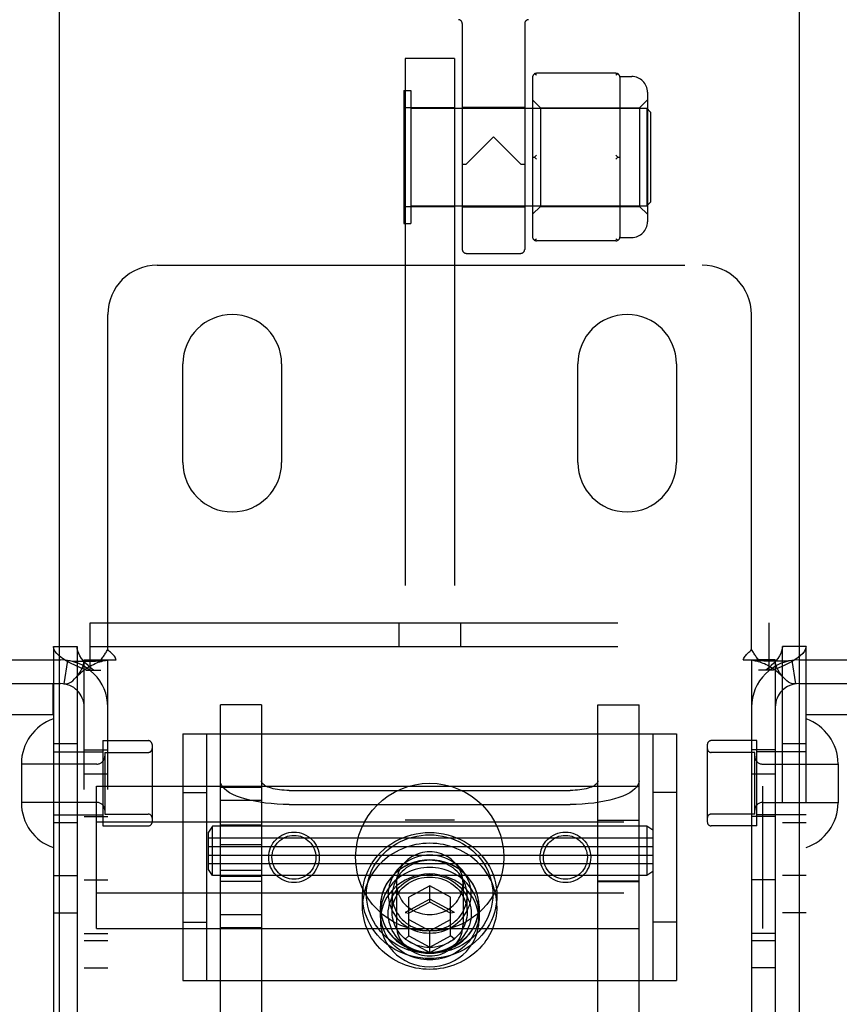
# Model space of a CAD drawing. Header units: inches. Extents: x 0 to 243, y 0 to 157.
# Tile 18 of 68: x 86.82 to 88.9, y 56.04 to 58.53. Entities that reach past the tile are written whole.
import ezdxf

# ---------------------------------------------------------------- set-up
doc = ezdxf.new("R2010")
doc.units = ezdxf.units.IN
doc.header["$LTSCALE"] = 13.357143
doc.header["$MEASUREMENT"] = 0
doc.linetypes.add('HIDDEN', pattern=[0.2, 0.1, -0.1])
for name, color, linetype in [('DEFAULT_2', 8, 'HIDDEN'), ('DOOR_2_ASSEMBLY', 7, 'CONTINUOUS'), ('DOOR_3_ASSEMBLY', 7, 'CONTINUOUS')]:
    doc.layers.add(name, color=color, linetype=linetype)

msp = doc.modelspace()

# ---------------------------------------------------------------- linework, layer by layer
at = {"layer": 'DEFAULT_2', "color": 8, "linetype": 'HIDDEN'}
for p, q in [((87.943, 58.5199), (87.943, 57.9479)), ((88.101, 58.5199), (88.101, 57.9479)), ((87.798, 58.4319), (87.798, 53.1819)), ((87.923, 58.4319), (87.798, 58.4319)), ((87.923, 58.4319), (87.923, 53.1819)), ((88.121, 58.384), (88.121, 57.9797)), ((88.332, 58.394), (88.131, 58.394)), ((88.3418, 58.3859), (88.372, 58.3859)), ((88.342, 58.384), (88.342, 58.3065)), ((87.795, 58.3504), (87.795, 58.0134)), ((87.795, 58.3504), (87.813, 58.3504)), ((87.813, 58.3504), (87.813, 58.0134)), ((88.412, 58.3459), (88.412, 58.0179)), ((88.121, 58.3269), (88.141, 58.3069)), ((88.392, 58.3069), (88.412, 58.3269)), ((87.923, 58.3069), (87.798, 58.3069)), ((87.813, 58.3059), (88.41, 58.3059)), ((87.943, 58.3079), (88.101, 58.3079)), ((88.141, 58.3069), (88.141, 58.0569)), ((88.141, 58.3069), (88.392, 58.3069)), ((88.392, 58.3069), (88.392, 58.0569)), ((88.41, 58.3059), (88.41, 58.0579)), ((88.42, 58.2959), (88.41, 58.3059)), ((88.42, 58.2959), (88.42, 58.0679)), ((88.342, 58.2594), (88.342, 58.1043)), ((88.022, 58.2329), (87.953, 58.1638)), ((88.091, 58.1638), (88.022, 58.2329)), ((88.121, 58.1819), (88.126, 58.1819)), ((88.3362, 58.1828), (88.337, 58.1819)), ((88.337, 58.1819), (88.342, 58.1819)), ((87.943, 58.1639), (87.9432, 58.1636)), ((87.798, 58.0569), (87.923, 58.0569)), ((87.813, 58.0579), (88.41, 58.0579)), ((87.943, 58.0559), (88.101, 58.0559)), ((88.121, 58.0369), (88.141, 58.0569)), ((88.141, 58.0569), (88.392, 58.0569)), ((88.342, 58.0572), (88.342, 57.9797)), ((88.392, 58.0569), (88.412, 58.0369)), ((88.42, 58.0679), (88.41, 58.0579)), ((87.795, 58.0134), (87.813, 58.0134)), ((88.3418, 57.9779), (88.372, 57.9779)), ((88.332, 57.9697), (88.131, 57.9697)), ((87.953, 57.9379), (88.091, 57.9379)), ((87.1705, 57.9079), (88.5505, 57.9079)), ((87.0455, 56.934), (87.0455, 57.7829)), ((88.6755, 56.934), (88.6755, 57.7829)), ((87.2355, 57.4079), (87.2355, 57.6579)), ((87.4855, 57.6579), (87.4855, 57.4079)), ((88.2355, 57.4079), (88.2355, 57.6579)), ((88.4855, 57.6579), (88.4855, 57.4079)), ((87.001, 56.8819), (87.001, 57.0019)), ((87.001, 57.0019), (88.72, 57.0019)), ((87.7825, 57.0019), (87.7825, 56.9419)), ((87.9385, 57.0019), (87.9385, 56.9419)), ((88.72, 56.8819), (88.72, 57.0019)), ((86.9075, 56.9419), (86.9075, 53.8739)), ((86.9075, 56.9419), (86.9675, 56.9419)), ((86.9675, 56.9419), (86.9675, 53.8739)), ((87.001, 56.9419), (88.72, 56.9419)), ((88.7535, 53.8739), (88.7535, 56.9419)), ((88.8135, 56.9419), (88.7535, 56.9419)), ((88.8135, 53.8739), (88.8135, 56.9419)), ((86.5155, 56.9079), (86.9255, 56.9079)), ((86.9433, 56.9065), (86.9344, 56.8472)), ((86.9855, 53.9079), (86.9855, 56.9079)), ((86.9855, 56.9079), (87.0272, 56.9079)), ((87.0272, 56.9079), (87.0663, 56.9079)), ((87.0455, 53.9079), (87.0455, 56.9079)), ((88.6546, 56.9079), (88.6938, 56.9079)), ((88.6755, 56.9079), (88.6755, 53.9079)), ((88.7355, 56.9079), (88.6938, 56.9079)), ((88.7355, 56.9079), (88.7355, 53.9079)), ((88.7777, 56.9065), (88.7866, 56.8472)), ((88.7955, 56.9079), (89.2055, 56.9079)), ((86.9904, 56.8819), (87.0275, 56.8819)), ((88.7305, 56.8819), (88.6935, 56.8819)), ((86.5155, 56.8479), (86.9255, 56.8479)), ((86.9073, 56.7699), (86.9073, 56.8479)), ((88.7955, 56.8479), (89.2055, 56.8479)), ((88.8137, 56.7699), (88.8137, 56.8479)), ((87.4345, 56.7943), (87.3305, 56.7943)), ((87.3305, 56.014), (87.3305, 56.7942)), ((87.4345, 56.7942), (87.4345, 56.014)), ((88.2865, 56.7943), (88.3905, 56.7943)), ((88.2865, 56.014), (88.2865, 56.7942)), ((88.3905, 56.014), (88.3905, 56.7942)), ((86.4432, 56.7699), (86.9073, 56.7699)), ((88.8137, 56.7699), (89.2777, 56.7699)), ((87.0325, 56.7034), (87.0325, 56.4874)), ((87.0325, 56.7034), (87.1475, 56.7034)), ((87.2355, 56.7204), (87.2355, 56.0954)), ((87.2355, 56.7204), (88.4855, 56.7204)), ((87.2955, 56.7204), (87.2955, 56.0954)), ((88.4255, 56.7204), (88.4255, 56.0954)), ((88.4855, 56.7204), (88.4855, 56.0954)), ((88.6885, 56.7034), (88.5735, 56.7034)), ((88.6885, 56.4874), (88.6885, 56.7034)), ((86.9675, 56.6954), (86.9075, 56.6954)), ((86.9075, 56.6754), (87.0325, 56.6754)), ((86.9855, 56.6799), (87.0455, 56.6799)), ((87.0375, 56.6734), (87.0375, 56.5174)), ((87.0375, 56.6734), (87.1475, 56.6734)), ((87.1575, 56.6934), (87.1575, 56.4974)), ((88.5635, 56.6934), (88.5635, 56.4974)), ((88.6835, 56.6734), (88.5735, 56.6734)), ((88.7355, 56.6799), (88.6755, 56.6799)), ((88.6835, 56.5174), (88.6835, 56.6734)), ((88.8135, 56.6754), (88.6885, 56.6754)), ((88.8135, 56.6954), (88.7535, 56.6954)), ((86.8265, 56.6449), (86.8265, 56.5458)), ((87.0175, 56.6439), (86.8265, 56.6439)), ((88.7035, 56.6439), (88.8945, 56.6439)), ((88.8945, 56.6449), (88.8945, 56.5458)), ((86.9855, 56.6189), (87.0455, 56.6189)), ((88.6755, 56.6189), (88.7355, 56.6189)), ((87.0165, 56.2274), (87.0165, 56.5883)), ((87.0165, 56.5883), (88.7045, 56.5883)), ((87.3305, 56.5855), (87.4345, 56.5855)), ((87.5045, 56.5774), (88.2165, 56.5774)), ((88.2865, 56.5879), (88.3905, 56.5879)), ((88.7045, 56.2274), (88.7045, 56.5883)), ((87.2355, 56.5719), (87.2955, 56.5719)), ((87.3305, 56.5527), (87.4345, 56.5527)), ((88.4855, 56.5719), (88.4255, 56.5719)), ((87.0175, 56.5469), (86.8265, 56.5469)), ((87.5045, 56.5418), (88.2165, 56.5418)), ((88.7035, 56.5469), (88.8945, 56.5469)), ((86.9075, 56.5154), (87.0325, 56.5154)), ((86.9855, 56.5109), (87.0455, 56.5109)), ((87.0375, 56.5174), (87.1475, 56.5174)), ((87.923, 56.5019), (87.798, 56.5019)), ((88.2865, 56.5022), (88.3905, 56.5022)), ((88.6835, 56.5174), (88.5735, 56.5174)), ((88.7355, 56.5109), (88.6755, 56.5109)), ((88.8135, 56.5154), (88.6885, 56.5154)), ((86.9675, 56.4954), (86.9075, 56.4954)), ((87.0165, 56.4981), (88.7045, 56.4981)), ((87.0325, 56.4874), (87.1475, 56.4874)), ((87.3105, 56.4867), (87.3005, 56.4717)), ((87.3105, 56.3617), (87.3105, 56.4867)), ((88.4105, 56.4867), (87.3105, 56.4867)), ((87.4345, 56.4892), (87.3305, 56.4892)), ((88.4105, 56.4867), (88.4105, 56.3617)), ((88.4255, 56.4767), (88.4105, 56.4867)), ((88.6885, 56.4874), (88.5735, 56.4874)), ((88.8135, 56.4954), (88.7535, 56.4954)), ((87.3005, 56.3767), (87.3005, 56.4717)), ((88.4255, 56.4567), (87.3005, 56.4567)), ((87.3005, 56.4352), (88.4255, 56.4352)), ((87.3305, 56.4407), (87.4345, 56.4407)), ((87.3005, 56.4132), (88.4255, 56.4132)), ((88.4255, 56.3917), (87.3005, 56.3917)), ((87.3105, 56.3617), (87.3005, 56.3767)), ((87.3305, 56.375), (87.4345, 56.375)), ((86.9075, 56.3619), (86.9675, 56.3619)), ((86.9855, 56.3509), (87.0455, 56.3509)), ((88.4105, 56.3617), (87.3105, 56.3617)), ((87.4345, 56.3592), (87.3305, 56.3592)), ((87.923, 56.3619), (87.798, 56.3619)), ((88.4255, 56.3717), (88.4105, 56.3617)), ((88.7355, 56.3509), (88.6755, 56.3509)), ((88.8135, 56.3619), (88.7535, 56.3619)), ((87.3305, 56.3478), (87.4345, 56.3478)), ((87.776, 56.3422), (87.776, 56.2379)), ((87.8605, 56.3356), (87.808, 56.3071)), ((87.8605, 56.2945), (87.8605, 56.3356)), ((87.913, 56.3071), (87.8605, 56.3356)), ((87.945, 56.3422), (87.945, 56.2379)), ((88.3905, 56.3478), (88.2865, 56.3478)), ((88.2865, 56.3462), (88.3905, 56.3462)), ((87.0165, 56.3176), (88.7045, 56.3176)), ((87.6905, 56.2837), (87.6905, 56.3111)), ((87.7655, 56.2687), (87.7655, 56.3111)), ((87.8605, 56.302), (87.798, 56.2681)), ((87.808, 56.2091), (87.808, 56.3071)), ((87.923, 56.2681), (87.8605, 56.302)), ((87.913, 56.2091), (87.913, 56.3071)), ((87.9555, 56.2687), (87.9555, 56.3111)), ((88.0305, 56.2837), (88.0305, 56.3111)), ((87.7355, 56.2837), (87.7355, 56.2481)), ((87.736, 56.2652), (87.736, 56.2837)), ((87.8605, 56.2945), (87.808, 56.2661)), ((87.913, 56.2661), (87.8605, 56.2945)), ((87.985, 56.2652), (87.985, 56.2837)), ((87.9855, 56.2837), (87.9855, 56.2481)), ((86.9075, 56.2669), (86.9675, 56.2669)), ((87.3305, 56.263), (87.4345, 56.263)), ((87.798, 56.2681), (87.808, 56.2661)), ((87.808, 56.2501), (87.8605, 56.2217)), ((87.8605, 56.2217), (87.913, 56.2501)), ((87.923, 56.2681), (87.913, 56.2661)), ((88.8135, 56.2669), (88.7535, 56.2669)), ((87.0165, 56.2274), (88.7045, 56.2274)), ((87.2355, 56.2439), (87.2955, 56.2439)), ((87.3305, 56.2302), (87.4345, 56.2302)), ((88.2865, 56.2279), (88.3905, 56.2279)), ((88.4855, 56.2439), (88.4255, 56.2439)), ((86.9855, 56.2149), (87.0455, 56.2149)), ((87.798, 56.2003), (87.808, 56.2091)), ((87.798, 56.2003), (87.8605, 56.1663)), ((87.808, 56.2091), (87.8605, 56.1806)), ((87.8605, 56.1663), (87.8605, 56.2217)), ((87.8605, 56.1806), (87.913, 56.2091)), ((87.8605, 56.1663), (87.923, 56.2003)), ((87.923, 56.2003), (87.913, 56.2091)), ((88.7355, 56.2149), (88.6755, 56.2149)), ((86.9855, 56.1969), (87.0455, 56.1969)), ((88.6755, 56.1969), (88.7355, 56.1969)), ((86.9855, 56.1279), (87.0455, 56.1279)), ((88.7355, 56.1279), (88.6755, 56.1279)), ((87.2355, 56.0954), (88.4855, 56.0954))]:
    msp.add_line(p, q, dxfattribs=at)
for points in [[(88.131, 58.389), (88.1301, 58.3898), (88.1293, 58.3904), (88.1284, 58.3911), (88.1276, 58.3917), (88.1268, 58.3922), (88.126, 58.3927)], [(88.337, 58.3927), (88.3362, 58.3922), (88.3354, 58.3917), (88.3345, 58.3911), (88.3337, 58.3904), (88.3328, 58.3898), (88.332, 58.389)], [(88.342, 58.3065), (88.3419, 58.2993), (88.3418, 58.2917), (88.3418, 58.2839), (88.3418, 58.2758), (88.3419, 58.2676), (88.342, 58.2594)], [(88.131, 58.1869), (88.1301, 58.1861), (88.1293, 58.1853), (88.1284, 58.1845), (88.1276, 58.1836), (88.1268, 58.1828), (88.126, 58.1819)], [(88.126, 58.1819), (88.1268, 58.181), (88.1276, 58.1801)], [(88.131, 58.1769), (88.1301, 58.1776), (88.1293, 58.1784), (88.1284, 58.1792), (88.1276, 58.1801)], [(88.3362, 58.1828), (88.3354, 58.1836), (88.3345, 58.1845), (88.3337, 58.1853), (88.3328, 58.1861), (88.332, 58.1869)], [(88.337, 58.1819), (88.3362, 58.181), (88.3354, 58.1801), (88.3345, 58.1792), (88.3337, 58.1784), (88.3328, 58.1776), (88.332, 58.1769)], [(87.9506, 58.1627), (87.9485, 58.1628), (87.9466, 58.1629), (87.9451, 58.1631), (87.9439, 58.1633), (87.9432, 58.1636)], [(87.953, 58.1638), (87.9526, 58.1635), (87.9522, 58.1632), (87.9518, 58.163), (87.9514, 58.1628), (87.951, 58.1627), (87.9506, 58.1627)], [(88.0934, 58.1627), (88.093, 58.1627), (88.0926, 58.1628), (88.0922, 58.163), (88.0917, 58.1632), (88.0914, 58.1635), (88.091, 58.1638)], [(88.101, 58.1639), (88.1007, 58.1636), (88.1, 58.1633), (88.0989, 58.1631), (88.0973, 58.1629), (88.0955, 58.1628), (88.0934, 58.1627)], [(88.342, 58.1043), (88.3419, 58.0961), (88.3418, 58.0879), (88.3418, 58.0799), (88.3418, 58.072), (88.3419, 58.0644), (88.342, 58.0572)], [(88.131, 57.9747), (88.1301, 57.974), (88.1293, 57.9733), (88.1284, 57.9726), (88.1276, 57.972), (88.1268, 57.9715), (88.126, 57.971)], [(88.337, 57.971), (88.3362, 57.9715), (88.3354, 57.972), (88.3345, 57.9726), (88.3337, 57.9733), (88.3328, 57.974), (88.332, 57.9747)], [(86.9904, 56.8819), (86.9764, 56.8879), (86.9632, 56.8939), (86.951, 56.8999), (86.94, 56.9059), (86.9304, 56.9119), (86.9223, 56.9179), (86.9159, 56.9239), (86.9112, 56.9299), (86.9084, 56.9359), (86.9075, 56.9419)], [(87.0089, 56.8819), (87.0019, 56.8879), (86.9953, 56.8939), (86.9892, 56.8999), (86.9837, 56.9059), (86.9789, 56.9119), (86.9749, 56.9179), (86.9717, 56.9239), (86.9694, 56.9299), (86.9679, 56.9359), (86.9675, 56.9419)], [(87.0272, 56.9079), (87.0293, 56.9102), (87.0312, 56.9125), (87.0329, 56.9146), (87.0344, 56.9167), (87.0357, 56.9187), (87.0369, 56.9207), (87.0394, 56.9248)], [(87.0394, 56.9248), (87.0408, 56.9271), (87.0424, 56.9294), (87.0439, 56.9318), (87.0455, 56.934)], [(87.0519, 56.9273), (87.0496, 56.9295), (87.0475, 56.9317), (87.0455, 56.934)], [(87.0663, 56.9079), (87.0658, 56.9102), (87.0649, 56.9126), (87.0636, 56.915), (87.062, 56.9173), (87.0603, 56.9194), (87.0584, 56.9213), (87.0564, 56.9233), (87.0519, 56.9273)], [(88.6546, 56.9079), (88.6552, 56.9102), (88.6561, 56.9126), (88.6574, 56.915), (88.659, 56.9173), (88.6607, 56.9194), (88.6625, 56.9213), (88.6646, 56.9233)], [(88.6646, 56.9233), (88.669, 56.9273), (88.6713, 56.9295), (88.6735, 56.9317), (88.6755, 56.934)], [(88.684, 56.9207), (88.6815, 56.9247), (88.6801, 56.927), (88.6786, 56.9294), (88.677, 56.9317), (88.6755, 56.934)], [(88.7535, 56.9419), (88.753, 56.9359), (88.7516, 56.9299), (88.7493, 56.9239), (88.7461, 56.9179), (88.742, 56.9119), (88.7372, 56.9059), (88.7317, 56.8999), (88.7256, 56.8939), (88.719, 56.8879), (88.712, 56.8819)], [(88.8135, 56.9419), (88.8125, 56.9359), (88.8097, 56.9299), (88.805, 56.9239), (88.7986, 56.9179), (88.7906, 56.9119), (88.7809, 56.9059), (88.77, 56.8999), (88.7578, 56.8939), (88.7446, 56.8879), (88.7305, 56.8819)], [(86.9433, 56.9065), (86.9518, 56.9055), (86.9607, 56.9049), (86.9697, 56.9045), (86.9785, 56.9044), (86.9867, 56.9044), (86.9944, 56.9045), (87.0014, 56.9046), (87.0079, 56.9048), (87.014, 56.9051), (87.0198, 56.9054), (87.0253, 56.9057), (87.0303, 56.9061), (87.0347, 56.9064), (87.0385, 56.9068), (87.0415, 56.9071), (87.0431, 56.9073)], [(86.9654, 56.8639), (86.966, 56.8645), (86.9703, 56.87), (86.9744, 56.876), (86.9781, 56.8823), (86.9812, 56.8891), (86.9836, 56.8957), (86.985, 56.902), (86.9855, 56.9079)], [(86.9654, 56.8639), (86.9682, 56.8669), (86.9722, 56.871), (86.9762, 56.8747), (86.9802, 56.8782), (86.9842, 56.8815), (86.9883, 56.8845), (86.9924, 56.8874), (86.9965, 56.89), (87.0007, 56.8924), (87.0049, 56.8947), (87.009, 56.8967), (87.0131, 56.8986), (87.0172, 56.9003), (87.0212, 56.9018), (87.0252, 56.9031), (87.029, 56.9043), (87.0327, 56.9052), (87.0362, 56.9061), (87.0395, 56.9067), (87.0426, 56.9072), (87.0437, 56.9074)], [(87.0437, 56.9074), (87.045, 56.9076), (87.0455, 56.9079)], [(88.6785, 56.9072), (88.6773, 56.9074), (88.6759, 56.9076), (88.6755, 56.9079)], [(88.7777, 56.9065), (88.7692, 56.9055), (88.7602, 56.9049), (88.7512, 56.9045), (88.7425, 56.9044), (88.7342, 56.9044), (88.7266, 56.9045), (88.7196, 56.9046), (88.7131, 56.9048), (88.707, 56.9051), (88.7012, 56.9054), (88.6957, 56.9057), (88.6907, 56.9061), (88.6862, 56.9064), (88.6824, 56.9068), (88.6795, 56.9071), (88.6779, 56.9073)], [(88.6785, 56.9072), (88.6816, 56.9067), (88.685, 56.906), (88.6886, 56.9052), (88.6923, 56.9042), (88.6961, 56.903), (88.7001, 56.9017), (88.7041, 56.9001), (88.7082, 56.8985), (88.7123, 56.8966), (88.7164, 56.8945), (88.7205, 56.8923), (88.7246, 56.8899), (88.7287, 56.8872), (88.7328, 56.8844), (88.7369, 56.8814), (88.7409, 56.8781), (88.7449, 56.8746), (88.7489, 56.8709), (88.7528, 56.8669), (88.7555, 56.8639)], [(88.6938, 56.9079), (88.6916, 56.9102), (88.6897, 56.9125), (88.6881, 56.9146), (88.6866, 56.9167), (88.6853, 56.9187), (88.684, 56.9207)], [(88.7555, 56.8639), (88.755, 56.8645), (88.7506, 56.87), (88.7465, 56.876), (88.7429, 56.8823), (88.7397, 56.8891), (88.7374, 56.8957), (88.736, 56.902), (88.7355, 56.9079)], [(86.9344, 56.8472), (86.9379, 56.847), (86.9419, 56.8476), (86.9465, 56.8492), (86.9514, 56.8518), (86.9564, 56.8553), (86.9613, 56.8596), (86.9654, 56.8639)], [(88.7866, 56.8472), (88.7831, 56.847), (88.7791, 56.8476), (88.7745, 56.8492), (88.7695, 56.8518), (88.7645, 56.8553), (88.7596, 56.8596), (88.7555, 56.8639)], [(87.5045, 56.5418), (87.4893, 56.542), (87.4743, 56.5427), (87.4594, 56.5438), (87.445, 56.5454), (87.4309, 56.5474), (87.4175, 56.5498), (87.4047, 56.5525), (87.3926, 56.5557), (87.3814, 56.5592), (87.3712, 56.563), (87.3619, 56.5672), (87.3538, 56.5715), (87.3468, 56.5761), (87.341, 56.5809), (87.3364, 56.5859), (87.3331, 56.591), (87.3311, 56.5961), (87.3305, 56.6013)], [(87.5045, 56.5774), (87.4983, 56.5774), (87.4923, 56.5777), (87.4864, 56.5782), (87.4805, 56.5788), (87.4749, 56.5796), (87.4695, 56.5806), (87.4643, 56.5817), (87.4595, 56.583), (87.455, 56.5844), (87.4509, 56.5859), (87.4471, 56.5876), (87.4439, 56.5893), (87.441, 56.5912), (87.4387, 56.5931), (87.4369, 56.5951), (87.4355, 56.5971), (87.4347, 56.5992), (87.4345, 56.6013)], [(88.2865, 56.6013), (88.2862, 56.5992), (88.2854, 56.5971), (88.2841, 56.5951), (88.2823, 56.5931), (88.2799, 56.5912), (88.2771, 56.5893), (88.2738, 56.5876), (88.2701, 56.5859), (88.266, 56.5844), (88.2615, 56.583), (88.2566, 56.5817), (88.2515, 56.5806), (88.2461, 56.5796), (88.2404, 56.5788), (88.2346, 56.5782), (88.2286, 56.5777), (88.2226, 56.5774), (88.2165, 56.5774)], [(88.3905, 56.6013), (88.3898, 56.5961), (88.3878, 56.591), (88.3845, 56.5859), (88.38, 56.5809), (88.3742, 56.5761), (88.3672, 56.5715), (88.359, 56.5672), (88.3498, 56.563), (88.3395, 56.5592), (88.3283, 56.5557), (88.3163, 56.5525), (88.3035, 56.5498), (88.29, 56.5474), (88.276, 56.5454), (88.2615, 56.5438), (88.2467, 56.5427), (88.2317, 56.542), (88.2165, 56.5418)], [(87.6905, 56.3111), (87.6909, 56.3218), (87.692, 56.3325), (87.6939, 56.3432), (87.6966, 56.3537), (87.7001, 56.3641), (87.7044, 56.3743), (87.7093, 56.3842), (87.715, 56.3937), (87.7214, 56.4029), (87.7284, 56.4116), (87.736, 56.4199), (87.7442, 56.4276), (87.753, 56.4348), (87.7622, 56.4414), (87.772, 56.4475), (87.7821, 56.4528), (87.7926, 56.4575), (87.8034, 56.4615), (87.8145, 56.4649), (87.8258, 56.4675), (87.8373, 56.4693), (87.8488, 56.4704), (87.8605, 56.4708), (87.8721, 56.4704), (87.8837, 56.4693), (87.8951, 56.4675), (87.9064, 56.4649), (87.9175, 56.4615), (87.9283, 56.4575), (87.9388, 56.4528), (87.949, 56.4475), (87.9587, 56.4414), (87.968, 56.4348), (87.9767, 56.4276), (87.9849, 56.4199), (87.9925, 56.4116), (87.9996, 56.4029), (88.0059, 56.3938), (88.0116, 56.3842), (88.0166, 56.3743), (88.0208, 56.3641), (88.0243, 56.3537), (88.027, 56.3432), (88.0289, 56.3325), (88.0301, 56.3218), (88.0305, 56.3111)], [(87.7005, 56.3145), (87.7008, 56.3246), (87.7019, 56.3346), (87.7037, 56.3447), (87.7063, 56.3546), (87.7096, 56.3644), (87.7135, 56.374), (87.7182, 56.3833), (87.7236, 56.3923), (87.7296, 56.4009), (87.7362, 56.4091), (87.7433, 56.4169), (87.7511, 56.4242), (87.7593, 56.431), (87.768, 56.4372), (87.7772, 56.4428), (87.7867, 56.4479), (87.7966, 56.4523), (87.8068, 56.4561), (87.8172, 56.4592), (87.8278, 56.4617), (87.8386, 56.4634), (87.8495, 56.4645), (87.8605, 56.4648), (87.8714, 56.4645), (87.8823, 56.4634), (87.8931, 56.4617), (87.9037, 56.4592), (87.9142, 56.4561), (87.9243, 56.4523), (87.9342, 56.4479), (87.9438, 56.4429), (87.9529, 56.4372), (87.9616, 56.431), (87.9699, 56.4242), (87.9776, 56.4169), (87.9848, 56.4091), (87.9914, 56.4009), (87.9974, 56.3923), (88.0027, 56.3833), (88.0074, 56.374), (88.0114, 56.3644), (88.0147, 56.3546), (88.0172, 56.3447), (88.019, 56.3346), (88.0201, 56.3246), (88.0205, 56.3145)], [(88.0305, 56.2837), (88.0302, 56.2921), (88.0295, 56.3004), (88.0284, 56.3087), (88.0268, 56.3169), (88.0247, 56.325), (88.0222, 56.3331), (88.0192, 56.3409), (88.0158, 56.3487), (88.0119, 56.3562), (88.0077, 56.3636), (88.003, 56.3707), (87.998, 56.3776), (87.9926, 56.3842), (87.9868, 56.3906), (87.9807, 56.3967), (87.9742, 56.4024), (87.9675, 56.4078), (87.9604, 56.4129), (87.9531, 56.4177), (87.9455, 56.422), (87.9377, 56.426), (87.9296, 56.4296), (87.9214, 56.4328), (87.913, 56.4356), (87.9045, 56.438), (87.8958, 56.44), (87.8871, 56.4415), (87.8782, 56.4426), (87.8694, 56.4432), (87.8605, 56.4434), (87.8516, 56.4432), (87.8427, 56.4426), (87.8339, 56.4415), (87.8251, 56.44), (87.8165, 56.438), (87.8079, 56.4356), (87.7996, 56.4328), (87.7913, 56.4296), (87.7833, 56.426), (87.7755, 56.422), (87.7679, 56.4177), (87.7606, 56.4129), (87.7535, 56.4078), (87.7467, 56.4024), (87.7403, 56.3967), (87.7341, 56.3906), (87.7284, 56.3842), (87.7229, 56.3776), (87.7179, 56.3707), (87.7132, 56.3636), (87.709, 56.3562), (87.7052, 56.3487), (87.7018, 56.3409), (87.6988, 56.3331), (87.6963, 56.325), (87.6942, 56.3169), (87.6926, 56.3087), (87.6914, 56.3004), (87.6907, 56.2921), (87.6905, 56.2837)], [(87.9855, 56.2837), (87.9848, 56.296), (87.9827, 56.3081), (87.9794, 56.32), (87.9747, 56.3315), (87.9687, 56.3424), (87.9616, 56.3527), (87.9534, 56.3623), (87.9441, 56.371), (87.9339, 56.3787), (87.923, 56.3854), (87.9113, 56.391), (87.8991, 56.3954), (87.8865, 56.3986), (87.8735, 56.4005), (87.8605, 56.4012), (87.8474, 56.4005), (87.8345, 56.3986), (87.8218, 56.3954), (87.8096, 56.391), (87.798, 56.3854), (87.787, 56.3787), (87.7768, 56.371), (87.7676, 56.3623), (87.7593, 56.3527), (87.7522, 56.3424), (87.7463, 56.3315), (87.7416, 56.32), (87.7382, 56.3081), (87.7362, 56.296), (87.7355, 56.2837)], [(87.985, 56.2837), (87.9847, 56.2908), (87.9841, 56.2978), (87.9829, 56.3048), (87.9814, 56.3117), (87.9793, 56.3185), (87.9769, 56.3252), (87.974, 56.3317), (87.9707, 56.3381), (87.967, 56.3442), (87.9629, 56.3502), (87.9585, 56.3559), (87.9537, 56.3613), (87.9485, 56.3664), (87.943, 56.3713), (87.9373, 56.3758), (87.9312, 56.38), (87.9249, 56.3838), (87.9183, 56.3873), (87.9116, 56.3904), (87.9046, 56.3931), (87.8975, 56.3954), (87.8903, 56.3973), (87.8829, 56.3988), (87.8755, 56.3998), (87.868, 56.4005), (87.8605, 56.4007), (87.853, 56.4005), (87.8455, 56.3998), (87.838, 56.3988), (87.8307, 56.3973), (87.8234, 56.3954), (87.8163, 56.3931), (87.8094, 56.3904), (87.8026, 56.3873), (87.7961, 56.3838), (87.7897, 56.38), (87.7837, 56.3758), (87.7779, 56.3713), (87.7724, 56.3664), (87.7673, 56.3613), (87.7625, 56.3559), (87.758, 56.3502), (87.7539, 56.3442), (87.7502, 56.3381), (87.7469, 56.3317), (87.7441, 56.3252), (87.7416, 56.3185), (87.7396, 56.3117), (87.738, 56.3048), (87.7369, 56.2978), (87.7362, 56.2908), (87.736, 56.2837)], [(87.9655, 56.3145), (87.9652, 56.3217), (87.9644, 56.3289), (87.9629, 56.3361), (87.9609, 56.3432), (87.9583, 56.3502), (87.9552, 56.357), (87.9515, 56.3636), (87.9473, 56.3699), (87.9427, 56.3759), (87.9375, 56.3815), (87.932, 56.3867), (87.9261, 56.3915), (87.9197, 56.3959), (87.9131, 56.3999), (87.9061, 56.4033), (87.8989, 56.4063), (87.8915, 56.4087), (87.8839, 56.4107), (87.8761, 56.412), (87.8683, 56.4129), (87.8605, 56.4132), (87.8526, 56.4129), (87.8448, 56.412), (87.8371, 56.4107), (87.8295, 56.4087), (87.822, 56.4063), (87.8148, 56.4033), (87.8079, 56.3999), (87.8012, 56.3959), (87.7949, 56.3915), (87.7889, 56.3867), (87.7834, 56.3815), (87.7783, 56.3759), (87.7736, 56.3699), (87.7694, 56.3636), (87.7657, 56.357), (87.7626, 56.3502), (87.76, 56.3432), (87.758, 56.3361), (87.7566, 56.3289), (87.7557, 56.3217), (87.7555, 56.3145)], [(87.9555, 56.3111), (87.9552, 56.3176), (87.9545, 56.3241), (87.9532, 56.3306), (87.9514, 56.3371), (87.949, 56.3434), (87.9462, 56.3496), (87.9429, 56.3555), (87.9391, 56.3612), (87.9348, 56.3666), (87.9302, 56.3717), (87.9252, 56.3764), (87.9198, 56.3808), (87.9141, 56.3848), (87.9081, 56.3883), (87.9018, 56.3915), (87.8952, 56.3941), (87.8885, 56.3964), (87.8816, 56.3981), (87.8747, 56.3993), (87.8676, 56.4001), (87.8605, 56.4003), (87.8534, 56.4001), (87.8463, 56.3993), (87.8393, 56.3981), (87.8324, 56.3964), (87.8257, 56.3941), (87.8192, 56.3915), (87.8129, 56.3883), (87.8068, 56.3848), (87.8011, 56.3808), (87.7958, 56.3764), (87.7907, 56.3717), (87.7861, 56.3666), (87.7819, 56.3612), (87.7781, 56.3555), (87.7748, 56.3496), (87.7719, 56.3434), (87.7696, 56.337), (87.7678, 56.3306), (87.7665, 56.3241), (87.7657, 56.3176), (87.7655, 56.3111)], [(87.8605, 56.4216), (87.8544, 56.4214), (87.8484, 56.4208), (87.8425, 56.4198), (87.8367, 56.4184), (87.8309, 56.4166), (87.8254, 56.4144), (87.82, 56.4119), (87.8148, 56.409), (87.8098, 56.4058), (87.8051, 56.4022), (87.8007, 56.3983), (87.7966, 56.3942), (87.7928, 56.3898), (87.7894, 56.3851), (87.7863, 56.3802), (87.7836, 56.3752), (87.7813, 56.3699), (87.7794, 56.3646), (87.7779, 56.3591), (87.7768, 56.3535), (87.7762, 56.3479), (87.776, 56.3422)], [(87.945, 56.3422), (87.9448, 56.3479), (87.9441, 56.3535), (87.943, 56.3591), (87.9415, 56.3646), (87.9396, 56.3699), (87.9373, 56.3752), (87.9346, 56.3802), (87.9316, 56.3851), (87.9281, 56.3898), (87.9243, 56.3942), (87.9202, 56.3983), (87.9158, 56.4022), (87.9111, 56.4058), (87.9062, 56.409), (87.901, 56.4119), (87.8956, 56.4144), (87.89, 56.4166), (87.8843, 56.4184), (87.8784, 56.4198), (87.8725, 56.4208), (87.8665, 56.4214), (87.8605, 56.4216)], [(87.985, 56.2652), (87.9847, 56.2723), (87.9841, 56.2793), (87.9829, 56.2863), (87.9814, 56.2932), (87.9793, 56.3), (87.9769, 56.3067), (87.974, 56.3132), (87.9707, 56.3196), (87.967, 56.3258), (87.9629, 56.3317), (87.9585, 56.3374), (87.9537, 56.3428), (87.9485, 56.348), (87.943, 56.3528), (87.9373, 56.3573), (87.9312, 56.3615), (87.9249, 56.3654), (87.9183, 56.3688), (87.9116, 56.3719), (87.9046, 56.3746), (87.8975, 56.3769), (87.8903, 56.3788), (87.8829, 56.3803), (87.8755, 56.3814), (87.868, 56.382), (87.8605, 56.3822), (87.853, 56.382), (87.8455, 56.3814), (87.838, 56.3803), (87.8307, 56.3788), (87.8234, 56.3769), (87.8163, 56.3746), (87.8094, 56.3719), (87.8026, 56.3688), (87.7961, 56.3654), (87.7897, 56.3615), (87.7837, 56.3573), (87.7779, 56.3528), (87.7724, 56.348), (87.7673, 56.3428), (87.7625, 56.3374), (87.758, 56.3317), (87.7539, 56.3258), (87.7502, 56.3196), (87.7469, 56.3132), (87.7441, 56.3067), (87.7416, 56.3), (87.7396, 56.2932), (87.738, 56.2863), (87.7369, 56.2793), (87.7362, 56.2723), (87.736, 56.2652)], [(87.9855, 56.2481), (87.9848, 56.2605), (87.9827, 56.2726), (87.9794, 56.2844), (87.9747, 56.2959), (87.9687, 56.3069), (87.9616, 56.3172), (87.9534, 56.3267), (87.9441, 56.3354), (87.9339, 56.3432), (87.923, 56.3499), (87.9113, 56.3554), (87.8991, 56.3598), (87.8865, 56.363), (87.8735, 56.3649), (87.8605, 56.3656), (87.8474, 56.3649), (87.8345, 56.363), (87.8218, 56.3598), (87.8096, 56.3554), (87.798, 56.3499), (87.787, 56.3432), (87.7768, 56.3354), (87.7676, 56.3267), (87.7593, 56.3172), (87.7522, 56.3069), (87.7463, 56.2959), (87.7416, 56.2844), (87.7382, 56.2726), (87.7362, 56.2605), (87.7355, 56.2481)], [(87.7555, 56.2652), (87.7557, 56.2724), (87.7566, 56.2796), (87.758, 56.2868), (87.76, 56.2939), (87.7626, 56.3009), (87.7657, 56.3078), (87.7694, 56.3144), (87.7736, 56.3207), (87.7783, 56.3266), (87.7834, 56.3322), (87.7889, 56.3375), (87.7949, 56.3423), (87.8012, 56.3467), (87.8079, 56.3506), (87.8148, 56.3541), (87.822, 56.357), (87.8295, 56.3595), (87.8371, 56.3614), (87.8448, 56.3628), (87.8526, 56.3636), (87.8605, 56.3639), (87.8683, 56.3636), (87.8761, 56.3628), (87.8839, 56.3614), (87.8915, 56.3595), (87.8989, 56.3571), (87.9061, 56.3541), (87.9131, 56.3506), (87.9197, 56.3467), (87.9261, 56.3423), (87.932, 56.3375), (87.9375, 56.3322), (87.9427, 56.3266), (87.9473, 56.3207), (87.9515, 56.3144), (87.9552, 56.3078), (87.9583, 56.301), (87.9609, 56.294), (87.9629, 56.2868), (87.9644, 56.2796), (87.9652, 56.2724), (87.9655, 56.2652)], [(87.7655, 56.2687), (87.7657, 56.2752), (87.7665, 56.2817), (87.7678, 56.2882), (87.7696, 56.2946), (87.7719, 56.301), (87.7748, 56.3071), (87.7781, 56.3131), (87.7819, 56.3188), (87.7861, 56.3242), (87.7907, 56.3293), (87.7958, 56.334), (87.8011, 56.3384), (87.8068, 56.3423), (87.8129, 56.3459), (87.8192, 56.349), (87.8257, 56.3517), (87.8324, 56.3539), (87.8393, 56.3557), (87.8463, 56.3569), (87.8534, 56.3577), (87.8605, 56.3579), (87.8676, 56.3577), (87.8747, 56.3569), (87.8816, 56.3557), (87.8885, 56.3539), (87.8952, 56.3517), (87.9018, 56.349), (87.9081, 56.3459), (87.9141, 56.3423), (87.9198, 56.3384), (87.9252, 56.334), (87.9302, 56.3293), (87.9348, 56.3242), (87.9391, 56.3188), (87.9429, 56.3131), (87.9462, 56.3072), (87.949, 56.301), (87.9514, 56.2946), (87.9532, 56.2882), (87.9545, 56.2817), (87.9552, 56.2752), (87.9555, 56.2687)], [(87.776, 56.3422), (87.7762, 56.3365), (87.7768, 56.3309), (87.7779, 56.3253), (87.7794, 56.3198), (87.7813, 56.3144), (87.7836, 56.3092), (87.7863, 56.3041), (87.7894, 56.2993), (87.7928, 56.2946), (87.7966, 56.2902), (87.8007, 56.286), (87.8051, 56.2822), (87.8098, 56.2786), (87.8148, 56.2754), (87.82, 56.2725), (87.8254, 56.27), (87.8309, 56.2678), (87.8367, 56.266), (87.8425, 56.2646), (87.8484, 56.2636), (87.8544, 56.263), (87.8605, 56.2628)], [(87.8605, 56.2628), (87.8665, 56.263), (87.8725, 56.2636), (87.8784, 56.2646), (87.8843, 56.266), (87.89, 56.2678), (87.8956, 56.27), (87.901, 56.2725), (87.9062, 56.2754), (87.9111, 56.2786), (87.9158, 56.2822), (87.9202, 56.286), (87.9243, 56.2902), (87.9281, 56.2946), (87.9316, 56.2993), (87.9346, 56.3041), (87.9373, 56.3092), (87.9396, 56.3144), (87.9415, 56.3198), (87.943, 56.3253), (87.9441, 56.3309), (87.9448, 56.3365), (87.945, 56.3422)], [(88.0305, 56.3111), (88.0301, 56.3004), (88.0289, 56.2896), (88.027, 56.279), (88.0243, 56.2684), (88.0208, 56.258), (88.0166, 56.2478), (88.0116, 56.2379), (88.0059, 56.2284), (87.9996, 56.2192), (87.9926, 56.2105), (87.9849, 56.2022), (87.9767, 56.1945), (87.968, 56.1873), (87.9587, 56.1807), (87.949, 56.1747), (87.9388, 56.1693), (87.9283, 56.1646), (87.9175, 56.1606), (87.9064, 56.1573), (87.8951, 56.1547), (87.8837, 56.1528), (87.8721, 56.1517), (87.8605, 56.1513), (87.8489, 56.1517), (87.8373, 56.1528), (87.8258, 56.1547), (87.8145, 56.1573), (87.8034, 56.1606), (87.7926, 56.1646), (87.7821, 56.1693), (87.772, 56.1747), (87.7622, 56.1807), (87.753, 56.1873), (87.7442, 56.1945), (87.736, 56.2022), (87.7284, 56.2105), (87.7214, 56.2192), (87.715, 56.2284), (87.7093, 56.2379), (87.7044, 56.2478), (87.7001, 56.258), (87.6966, 56.2684), (87.6939, 56.279), (87.692, 56.2896), (87.6909, 56.3004), (87.6905, 56.3111)], [(88.0205, 56.3145), (88.0201, 56.3044), (88.019, 56.2943), (88.0172, 56.2843), (88.0147, 56.2743), (88.0114, 56.2645), (88.0074, 56.255), (88.0027, 56.2457), (87.9974, 56.2367), (87.9914, 56.228), (87.9848, 56.2198), (87.9776, 56.2121), (87.9699, 56.2048), (87.9616, 56.198), (87.9529, 56.1918), (87.9438, 56.1861), (87.9342, 56.1811), (87.9244, 56.1766), (87.9142, 56.1729), (87.9037, 56.1697), (87.8931, 56.1673), (87.8823, 56.1655), (87.8714, 56.1645), (87.8605, 56.1641), (87.8495, 56.1645), (87.8386, 56.1655), (87.8279, 56.1673), (87.8172, 56.1697), (87.8068, 56.1729), (87.7966, 56.1766), (87.7867, 56.1811), (87.7772, 56.1861), (87.768, 56.1918), (87.7593, 56.198), (87.7511, 56.2048), (87.7433, 56.2121), (87.7362, 56.2198), (87.7296, 56.228), (87.7236, 56.2367), (87.7182, 56.2457), (87.7135, 56.255), (87.7096, 56.2645), (87.7063, 56.2743), (87.7037, 56.2843), (87.7019, 56.2943), (87.7008, 56.3044), (87.7005, 56.3145)], [(87.7555, 56.3145), (87.7557, 56.3073), (87.7566, 56.3001), (87.758, 56.2929), (87.76, 56.2858), (87.7626, 56.2788), (87.7657, 56.2719), (87.7694, 56.2653), (87.7736, 56.259), (87.7783, 56.2531), (87.7834, 56.2475), (87.789, 56.2422), (87.7949, 56.2374), (87.8012, 56.233), (87.8079, 56.2291), (87.8148, 56.2256), (87.822, 56.2227), (87.8295, 56.2202), (87.8371, 56.2183), (87.8448, 56.2169), (87.8526, 56.2161), (87.8605, 56.2158), (87.8683, 56.2161), (87.8762, 56.2169), (87.8839, 56.2183), (87.8915, 56.2202), (87.8989, 56.2227), (87.9061, 56.2256), (87.9131, 56.2291), (87.9197, 56.233), (87.9261, 56.2374), (87.932, 56.2423), (87.9375, 56.2475), (87.9427, 56.2531), (87.9473, 56.2591), (87.9515, 56.2654), (87.9552, 56.2719), (87.9583, 56.2788), (87.9609, 56.2858), (87.9629, 56.2929), (87.9644, 56.3001), (87.9652, 56.3073), (87.9655, 56.3145)], [(87.7655, 56.3111), (87.7657, 56.3046), (87.7665, 56.298), (87.7678, 56.2915), (87.7696, 56.2851), (87.7719, 56.2787), (87.7748, 56.2726), (87.7781, 56.2666), (87.7819, 56.2609), (87.7861, 56.2555), (87.7907, 56.2504), (87.7958, 56.2457), (87.8011, 56.2413), (87.8069, 56.2374), (87.8129, 56.2338), (87.8192, 56.2307), (87.8257, 56.228), (87.8324, 56.2258), (87.8393, 56.224), (87.8463, 56.2228), (87.8534, 56.222), (87.8605, 56.2218), (87.8676, 56.222), (87.8747, 56.2228), (87.8817, 56.224), (87.8885, 56.2258), (87.8953, 56.228), (87.9018, 56.2307), (87.9081, 56.2338), (87.9141, 56.2374), (87.9198, 56.2413), (87.9252, 56.2457), (87.9302, 56.2504), (87.9348, 56.2555), (87.9391, 56.2609), (87.9429, 56.2666), (87.9462, 56.2726), (87.949, 56.2787), (87.9514, 56.2851), (87.9532, 56.2915), (87.9545, 56.298), (87.9552, 56.3046), (87.9555, 56.3111)], [(88.0305, 56.2837), (88.0302, 56.2753), (88.0295, 56.267), (88.0284, 56.2587), (88.0268, 56.2505), (88.0247, 56.2424), (88.0222, 56.2343), (88.0192, 56.2265), (88.0158, 56.2187), (88.0119, 56.2112), (88.0077, 56.2038), (88.003, 56.1967), (87.998, 56.1898), (87.9926, 56.1832), (87.9868, 56.1768), (87.9807, 56.1707), (87.9742, 56.165), (87.9675, 56.1596), (87.9604, 56.1545), (87.9531, 56.1497), (87.9455, 56.1454), (87.9377, 56.1414), (87.9296, 56.1378), (87.9214, 56.1346), (87.913, 56.1318), (87.9045, 56.1294), (87.8958, 56.1274), (87.8871, 56.1259), (87.8782, 56.1248), (87.8694, 56.1242), (87.8605, 56.124), (87.8516, 56.1242), (87.8427, 56.1248), (87.8339, 56.1259), (87.8251, 56.1274), (87.8165, 56.1294), (87.8079, 56.1318), (87.7996, 56.1346), (87.7913, 56.1378), (87.7833, 56.1414), (87.7755, 56.1454), (87.7679, 56.1497), (87.7606, 56.1545), (87.7535, 56.1596), (87.7467, 56.165), (87.7403, 56.1707), (87.7341, 56.1768), (87.7284, 56.1832), (87.7229, 56.1898), (87.7179, 56.1967), (87.7132, 56.2038), (87.709, 56.2112), (87.7052, 56.2187), (87.7018, 56.2265), (87.6988, 56.2343), (87.6963, 56.2424), (87.6942, 56.2505), (87.6926, 56.2587), (87.6914, 56.267), (87.6907, 56.2753), (87.6905, 56.2837)], [(87.7355, 56.2837), (87.7362, 56.2714), (87.7382, 56.2593), (87.7416, 56.2474), (87.7463, 56.2359), (87.7522, 56.225), (87.7593, 56.2147), (87.7676, 56.2051), (87.7768, 56.1964), (87.787, 56.1887), (87.798, 56.182), (87.8096, 56.1764), (87.8218, 56.172), (87.8345, 56.1688), (87.8474, 56.1669), (87.8605, 56.1662), (87.8735, 56.1669), (87.8865, 56.1688), (87.8991, 56.172), (87.9113, 56.1764), (87.923, 56.182), (87.9339, 56.1887), (87.9441, 56.1964), (87.9534, 56.2051), (87.9616, 56.2147), (87.9687, 56.225), (87.9747, 56.2359), (87.9794, 56.2474), (87.9827, 56.2593), (87.9848, 56.2714), (87.9855, 56.2837)], [(87.985, 56.2837), (87.9847, 56.2766), (87.9841, 56.2696), (87.9829, 56.2626), (87.9814, 56.2557), (87.9793, 56.2489), (87.9769, 56.2422), (87.974, 56.2357), (87.9707, 56.2293), (87.967, 56.2232), (87.9629, 56.2172), (87.9585, 56.2116), (87.9537, 56.2061), (87.9485, 56.201), (87.943, 56.1961), (87.9373, 56.1916), (87.9312, 56.1874), (87.9249, 56.1836), (87.9183, 56.1801), (87.9116, 56.177), (87.9046, 56.1743), (87.8975, 56.172), (87.8903, 56.1701), (87.8829, 56.1686), (87.8755, 56.1676), (87.868, 56.1669), (87.8605, 56.1667), (87.853, 56.1669), (87.8455, 56.1676), (87.838, 56.1686), (87.8307, 56.1701), (87.8234, 56.172), (87.8163, 56.1743), (87.8094, 56.177), (87.8026, 56.1801), (87.7961, 56.1836), (87.7897, 56.1874), (87.7837, 56.1916), (87.7779, 56.1961), (87.7724, 56.201), (87.7673, 56.2061), (87.7625, 56.2116), (87.758, 56.2172), (87.7539, 56.2232), (87.7502, 56.2293), (87.7469, 56.2357), (87.7441, 56.2422), (87.7416, 56.2489), (87.7396, 56.2557), (87.738, 56.2626), (87.7369, 56.2696), (87.7362, 56.2766), (87.736, 56.2837)], [(87.985, 56.2652), (87.9847, 56.2582), (87.9841, 56.2511), (87.9829, 56.2441), (87.9814, 56.2372), (87.9793, 56.2304), (87.9769, 56.2237), (87.974, 56.2172), (87.9707, 56.2109), (87.967, 56.2047), (87.9629, 56.1988), (87.9585, 56.1931), (87.9537, 56.1877), (87.9485, 56.1825), (87.943, 56.1777), (87.9373, 56.1731), (87.9312, 56.169), (87.9249, 56.1651), (87.9183, 56.1616), (87.9116, 56.1585), (87.9046, 56.1558), (87.8975, 56.1535), (87.8903, 56.1516), (87.8829, 56.1502), (87.8755, 56.1491), (87.868, 56.1485), (87.8605, 56.1482), (87.853, 56.1485), (87.8455, 56.1491), (87.838, 56.1502), (87.8307, 56.1516), (87.8234, 56.1535), (87.8163, 56.1558), (87.8094, 56.1585), (87.8026, 56.1616), (87.7961, 56.1651), (87.7897, 56.169), (87.7837, 56.1731), (87.7779, 56.1777), (87.7724, 56.1825), (87.7673, 56.1877), (87.7625, 56.1931), (87.758, 56.1988), (87.7539, 56.2047), (87.7502, 56.2109), (87.7469, 56.2172), (87.7441, 56.2237), (87.7416, 56.2304), (87.7396, 56.2372), (87.738, 56.2441), (87.7369, 56.2511), (87.7362, 56.2582), (87.736, 56.2652)], [(87.9655, 56.2652), (87.9652, 56.258), (87.9644, 56.2508), (87.9629, 56.2436), (87.9609, 56.2365), (87.9583, 56.2295), (87.9552, 56.2227), (87.9515, 56.2161), (87.9473, 56.2098), (87.9427, 56.2038), (87.9375, 56.1982), (87.932, 56.193), (87.9261, 56.1882), (87.9197, 56.1838), (87.9131, 56.1798), (87.9061, 56.1764), (87.8989, 56.1734), (87.8915, 56.171), (87.8839, 56.169), (87.8762, 56.1677), (87.8683, 56.1668), (87.8605, 56.1666), (87.8526, 56.1668), (87.8448, 56.1677), (87.8371, 56.169), (87.8295, 56.171), (87.822, 56.1734), (87.8148, 56.1764), (87.8079, 56.1798), (87.8012, 56.1838), (87.7949, 56.1882), (87.789, 56.193), (87.7834, 56.1982), (87.7783, 56.2038), (87.7736, 56.2098), (87.7694, 56.2161), (87.7657, 56.2227), (87.7626, 56.2295), (87.76, 56.2365), (87.758, 56.2436), (87.7566, 56.2508), (87.7557, 56.258), (87.7555, 56.2652)], [(87.9555, 56.2687), (87.9552, 56.2622), (87.9545, 56.2556), (87.9532, 56.2491), (87.9514, 56.2427), (87.949, 56.2363), (87.9462, 56.2302), (87.9429, 56.2242), (87.9391, 56.2185), (87.9348, 56.2131), (87.9302, 56.208), (87.9252, 56.2033), (87.9198, 56.1989), (87.9141, 56.195), (87.9081, 56.1914), (87.9018, 56.1883), (87.8953, 56.1856), (87.8885, 56.1834), (87.8817, 56.1816), (87.8747, 56.1804), (87.8676, 56.1796), (87.8605, 56.1794), (87.8534, 56.1796), (87.8463, 56.1804), (87.8393, 56.1816), (87.8324, 56.1834), (87.8257, 56.1856), (87.8192, 56.1883), (87.8129, 56.1914), (87.8069, 56.195), (87.8011, 56.1989), (87.7958, 56.2033), (87.7907, 56.208), (87.7861, 56.2131), (87.7819, 56.2185), (87.7781, 56.2242), (87.7748, 56.2302), (87.7719, 56.2363), (87.7696, 56.2427), (87.7678, 56.2491), (87.7665, 56.2556), (87.7657, 56.2622), (87.7655, 56.2687)], [(87.7355, 56.2481), (87.7362, 56.2358), (87.7382, 56.2237), (87.7416, 56.2118), (87.7463, 56.2004), (87.7522, 56.1894), (87.7593, 56.1791), (87.7676, 56.1695), (87.7768, 56.1608), (87.787, 56.1531), (87.798, 56.1464), (87.8096, 56.1408), (87.8218, 56.1364), (87.8345, 56.1332), (87.8474, 56.1313), (87.8605, 56.1307), (87.8735, 56.1313), (87.8865, 56.1332), (87.8991, 56.1364), (87.9113, 56.1408), (87.923, 56.1464), (87.9339, 56.1531), (87.9441, 56.1608), (87.9534, 56.1695), (87.9616, 56.1791), (87.9687, 56.1894), (87.9747, 56.2004), (87.9794, 56.2118), (87.9827, 56.2237), (87.9848, 56.2358), (87.9855, 56.2481)], [(87.776, 56.2379), (87.7762, 56.2316), (87.777, 56.2254), (87.7783, 56.2193), (87.7801, 56.2132), (87.7824, 56.2074), (87.7851, 56.2017), (87.7883, 56.1962), (87.792, 56.191), (87.7961, 56.186), (87.8006, 56.1814), (87.8055, 56.1771), (87.8107, 56.1732), (87.8162, 56.1697), (87.822, 56.1666), (87.8281, 56.164), (87.8343, 56.1618), (87.8407, 56.1601), (87.8472, 56.1589), (87.8538, 56.1581), (87.8605, 56.1579)], [(87.8605, 56.1579), (87.8671, 56.1581), (87.8737, 56.1589), (87.8803, 56.1601), (87.8867, 56.1618), (87.8929, 56.164), (87.8989, 56.1666), (87.9047, 56.1697), (87.9103, 56.1732), (87.9155, 56.1771), (87.9203, 56.1814), (87.9248, 56.186), (87.9289, 56.191), (87.9326, 56.1962), (87.9358, 56.2017), (87.9386, 56.2073), (87.9409, 56.2132), (87.9427, 56.2193), (87.9439, 56.2254), (87.9447, 56.2316), (87.945, 56.2379)]]:
    msp.add_lwpolyline(points, dxfattribs=at)
for centre, radius in [((87.8605, 56.4079), 0.1875), ((87.5167, 56.4079), 0.064), ((87.5167, 56.4079), 0.0556), ((88.2042, 56.4079), 0.064), ((88.2042, 56.4079), 0.0556)]:
    msp.add_circle(centre, radius, dxfattribs=at)
for centre, radius, start, end in [((87.933, 58.5199), 0.01, 0.0269, 89.9826), ((88.111, 58.5199), 0.01, 90.0174, 179.9731), ((88.131, 58.384), 0.01, 90, 180), ((88.332, 58.384), 0.01, 0, 90), ((88.372, 58.3459), 0.04, 0, 90), ((88.372, 58.0179), 0.04, 270, 360), ((88.131, 57.9797), 0.01, 180, 270), ((88.332, 57.9797), 0.01, 270, 360), ((87.953, 57.9479), 0.01, 180, 270), ((88.091, 57.9479), 0.01, 270, 360), ((87.1705, 57.7829), 0.125, 90, 180), ((88.5505, 57.7829), 0.125, 0, 90), ((87.3605, 57.6579), 0.125, 0, 180), ((88.3605, 57.6579), 0.125, 0, 180), ((87.3605, 57.4079), 0.125, 180, 360), ((88.3605, 57.4079), 0.125, 180, 360), ((86.9255, 56.7879), 0.12, 0, 90), ((88.7955, 56.7879), 0.12, 90, 180), ((86.9255, 56.7879), 0.06, 0, 90), ((88.7955, 56.7879), 0.06, 90, 180), ((86.9465, 56.6449), 0.12, 108.9656, 180), ((88.7745, 56.6449), 0.12, 0, 71.0344), ((87.1475, 56.6934), 0.01, 0, 90), ((88.5735, 56.6934), 0.01, 90, 180), ((87.1475, 56.6834), 0.01, 270, 360), ((88.5735, 56.6834), 0.01, 180, 270), ((87.0175, 56.6639), 0.02, 270, 360), ((88.7035, 56.6639), 0.02, 180, 270), ((86.9465, 56.5458), 0.12, 180, 251.0344), ((87.0175, 56.5269), 0.02, 0, 90), ((88.7035, 56.5269), 0.02, 90, 180), ((88.7745, 56.5458), 0.12, 288.9656, 360), ((87.1475, 56.5074), 0.01, 0, 90), ((88.5735, 56.5074), 0.01, 90, 180), ((87.1475, 56.4974), 0.01, 270, 360), ((88.5735, 56.4974), 0.01, 180, 270)]:
    msp.add_arc(centre, radius, start, end, dxfattribs=at)
at = {"layer": 'DOOR_2_ASSEMBLY', "color": 3, "linetype": 'Continuous'}
msp.add_line((88.797, 15.2619), (88.797, 95.5539), dxfattribs=at)
at = {"layer": 'DOOR_3_ASSEMBLY', "color": 3, "linetype": 'Continuous'}
msp.add_line((86.922, 95.5539), (86.922, 15.2619), dxfattribs=at)

doc.saveas('drawing.dxf')
